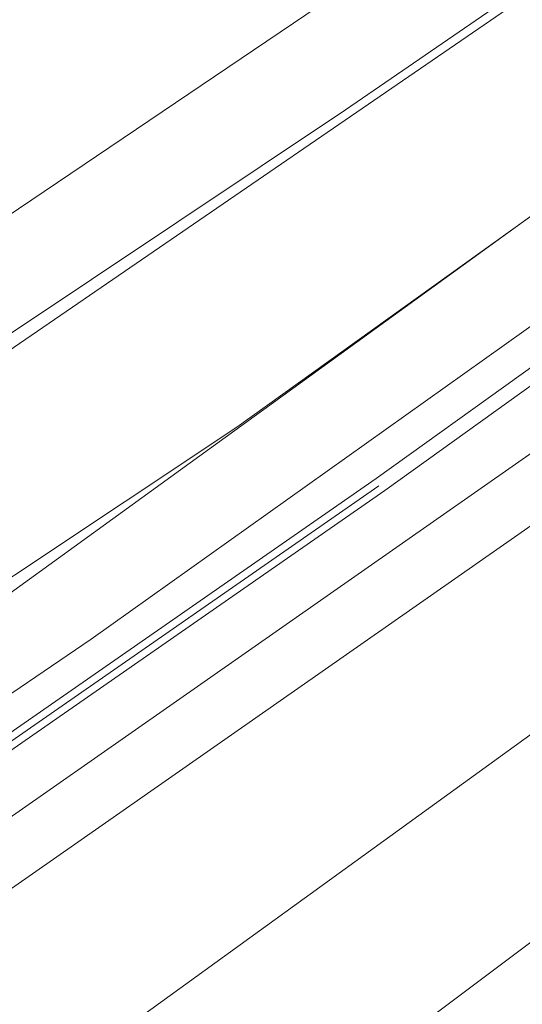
# Model space of a CAD drawing. Header units: metres. Extents: x 237319 to 238937, y 510065 to 511489.
# Tile 22 of 176: x 237849 to 237863, y 510769 to 510796. Entities that reach past the tile are written whole.
import ezdxf

# ---------------------------------------------------------------- set-up
doc = ezdxf.new("R2010")
doc.units = ezdxf.units.M
for name, color, linetype, lineweight in [('B-WE-FV-GELEIDING_WILDRASTER-G', 252, 'Continuous', 18), ('B-WE-GR-GROENVOORZIENING-GV', 252, 'Continuous', 18), ('B-WE-GW-TALUD_KRUIN-G', 252, 'Continuous', 18), ('B-WE-IE-TERREINAFSCHEIDING_KUNSTMATIG_MUUR-GV', 252, 'Continuous', 18), ('B-WE-KG-GRENS_PERCEEL-GV', 252, 'Continuous', 18), ('B-WE-KW-KUNSTWERK_GELUIDSWERING_SCHERM-G', 252, 'Continuous', 18), ('B-WE-OG-TERREIN_BEGROEID-GV', 252, 'Continuous', 18), ('B-WE-OG-TERREIN_OEVER-GV', 252, 'Continuous', 18), ('B-WE-OG-WATER-GV', 252, 'Continuous', 18), ('B-WE-VH-GESLOTENVERHARDING_ASFALT-GV', 252, 'Continuous', 18), ('B-WE-VH-HALFVERHARDING_GRASBETONSTEEN-GV', 252, 'Continuous', 18)]:
    doc.layers.add(name, color=color, linetype=linetype, lineweight=lineweight)

# ---------------------------------------------------------------- blocks, each defined once
blk = doc.blocks.new('brk-2025')
at = {"layer": 'B-WE-KG-GRENS_PERCEEL-GV', "flags": 128}
for points in [[(237722.571, 510874.536), (237726.179, 510867.358), (237759.118, 510818.815), (237813.547, 510770.864), (237815.986, 510767.217), (237817.146, 510767.367), (237818.303, 510767.547), (237820.2, 510768.424), (237822.071, 510769.357), (237823.913, 510770.346), (237825.724, 510771.388), (237827.505, 510772.484), (237829.251, 510773.632), (237830.963, 510774.832), (237864.851, 510798.083), (237865.584, 510803.904), (237871.8, 510805.83), (237877.35, 510809.7), (237892.62, 510820.74), (237915.9, 510837.66), (237939.72, 510854.88), (237984.1, 510886.85)], [(238053.149, 510928.524), (237864.024, 510791.516), (237820.715, 510760.149), (237809.165, 510751.783), (237804.823, 510748.673), (237798.699, 510744.287), (237791.61, 510739.209), (237746.067, 510706.591), (237670.409, 510652.157), (237616.561, 510614.71), (237613.031, 510612.255), (237611.381, 510614.064), (237606.821, 510609.784)]]:
    blk.add_lwpolyline(points, dxfattribs=at)
blk = doc.blocks.new('bgt-2025')
at = {"layer": 'B-WE-GR-GROENVOORZIENING-GV', "flags": 128}
for points in [[(237902.127, 510815.981), (237900.951, 510817.611), (237891.476, 510811.05), (237882.097, 510804.068), (237866.759, 510793.47), (237854.868, 510784.94), (237842.823, 510776.92), (237829.701, 510768.18), (237821.002, 510763.06), (237810.988, 510757.15), (237803.893, 510752.79), (237800.063, 510749.94), (237798.362, 510748.83), (237797.016, 510747.97), (237799.615, 510744.65), (237806.453, 510749.67), (237815.389, 510755.47), (237823.149, 510760.43), (237837.277, 510769.91), (237850.934, 510779.21), (237863.685, 510788.29), (237868.235, 510791.55), (237896.936, 510812.23)], [(237902.665, 510815.235), (237902.127, 510815.981), (237896.936, 510812.23), (237868.235, 510791.55), (237863.685, 510788.29), (237850.934, 510779.21), (237837.277, 510769.91), (237823.149, 510760.43), (237815.389, 510755.47), (237806.453, 510749.67), (237799.615, 510744.65), (237800.69, 510743.35), (237800.107, 510742.86), (237800.528, 510742.307), (237814.429, 510752.334), (237829.105, 510762.917), (237844.807, 510773.942), (237858.64, 510783.552), (237871.21, 510792.578), (237885.787, 510803.038), (237900.749, 510813.846)]]:
    blk.add_lwpolyline(points, close=True, dxfattribs=at)
for points in [[(237886.021, 510802.713), (237871.443, 510792.253), (237858.871, 510783.225), (237845.036, 510773.614), (237829.337, 510762.591)], [(237824.201, 510757.1), (237834.41, 510764.512), (237833.94, 510765.159), (237834.911, 510765.864), (237835.381, 510765.217), (237837.414, 510766.693), (237847.874, 510773.792), (237863.419, 510784.651), (237862.961, 510785.306), (237863.945, 510785.994), (237864.403, 510785.338), (237871.811, 510790.513), (237884.918, 510799.925)]]:
    blk.add_lwpolyline(points, dxfattribs=at)
at = {"layer": 'B-WE-GW-TALUD_KRUIN-G', "flags": 128}
blk.add_lwpolyline([(237799.615, 510744.65), (237806.453, 510749.67), (237815.389, 510755.47), (237823.149, 510760.43), (237837.277, 510769.91), (237850.934, 510779.21), (237863.685, 510788.29), (237868.235, 510791.55), (237896.936, 510812.23), (237902.127, 510815.981)], dxfattribs=at)
at = {"layer": 'B-WE-IE-TERREINAFSCHEIDING_KUNSTMATIG_MUUR-GV', "flags": 128}
blk.add_lwpolyline([(237902.899, 510814.911), (237902.665, 510815.235), (237900.749, 510813.846), (237885.787, 510803.038), (237871.21, 510792.578), (237858.64, 510783.552), (237844.807, 510773.942), (237829.105, 510762.917), (237814.429, 510752.334), (237800.528, 510742.307), (237800.77, 510741.989), (237814.663, 510752.01), (237829.337, 510762.591), (237845.036, 510773.614), (237858.871, 510783.225), (237871.443, 510792.253), (237886.021, 510802.713), (237900.983, 510813.522)], close=True, dxfattribs=at)
at = {"layer": 'B-WE-KW-KUNSTWERK_GELUIDSWERING_SCHERM-G', "flags": 128}
blk.add_lwpolyline([(237586.28, 510599.083), (237610.18, 510613.625), (237636.26, 510629.853), (237670.442, 510651.82), (237683.72, 510660.548), (237715.06, 510681.538), (237721.037, 510685.654), (237727.454, 510690.068), (237737.365, 510696.927), (237742.168, 510700.269), (237750.535, 510706.133), (237762.928, 510714.963), (237775.524, 510723.991), (237787.9, 510732.937), (237799.971, 510741.659), (237814.546, 510752.172), (237829.221, 510762.754), (237844.921, 510773.778), (237858.704, 510783.353)], dxfattribs=at)
at = {"layer": 'B-WE-OG-TERREIN_BEGROEID-GV', "flags": 128}
for points in [[(237814.492, 510767.451), (237821.002, 510763.06), (237829.701, 510768.18), (237842.823, 510776.92), (237854.868, 510784.94), (237866.759, 510793.47), (237882.097, 510804.068), (237891.476, 510811.05), (237900.951, 510817.611), (237909.082, 510823.241), (237914.304, 510827.098), (237911.482, 510830.859), (237892.893, 510817.427), (237880.99, 510809.446)], [(237880.99, 510809.446), (237857.809, 510793.518), (237823.546, 510770.627)]]:
    blk.add_lwpolyline(points, dxfattribs=at)
at = {"layer": 'B-WE-OG-TERREIN_OEVER-GV', "flags": 128}
blk.add_lwpolyline([(237823.546, 510770.627), (237857.809, 510793.518), (237880.99, 510809.446), (237892.893, 510817.427), (237911.482, 510830.859), (237909.819, 510833.063), (237876.527, 510809.463), (237823.877, 510773.899), (237819.862, 510771.515), (237812.584, 510769.508), (237803.549, 510770.261), (237787.99, 510774.275)], dxfattribs=at)
at = {"layer": 'B-WE-OG-WATER-GV', "flags": 128}
blk.add_lwpolyline([(237787.99, 510774.275), (237803.549, 510770.261), (237812.584, 510769.508), (237819.862, 510771.515), (237823.877, 510773.899), (237876.527, 510809.463), (237909.819, 510833.063), (237958.016, 510867.227), (238045.032, 510930.137)], dxfattribs=at)
at = {"layer": 'B-WE-VH-GESLOTENVERHARDING_ASFALT-GV', "flags": 128}
for points in [[(237776.008, 510714.154), (237799.373, 510730.839), (237799.439, 510730.749), (237799.745, 510730.971), (237800.061, 510731.2), (237800.512, 510731.527), (237803.201, 510733.473), (237803.343, 510733.576), (237804.972, 510734.755), (237805.11, 510734.855), (237805.457, 510735.106), (237876.741, 510786.72), (237874.15, 510790.222), (237872.736, 510789.207), (237848.781, 510772.474), (237838.334, 510765.383), (237825.14, 510755.804), (237812.752, 510746.851), (237803.066, 510739.869), (237802.719, 510739.855), (237802.51, 510739.703), (237795.831, 510734.867)], [(237808.011, 510731.616), (237853.231, 510763.835), (237879.235, 510783.349), (237876.741, 510786.72), (237805.457, 510735.106)]]:
    blk.add_lwpolyline(points, dxfattribs=at)
at = {"layer": 'B-WE-VH-HALFVERHARDING_GRASBETONSTEEN-GV', "flags": 128}
for points in [[(237884.918, 510799.925), (237871.811, 510790.513), (237864.403, 510785.338), (237863.419, 510784.651), (237847.874, 510773.792), (237837.414, 510766.693), (237835.381, 510765.217), (237834.41, 510764.512), (237824.201, 510757.1), (237811.816, 510748.148), (237807.073, 510744.73), (237806.099, 510744.028), (237801.656, 510740.825), (237802.51, 510739.703), (237802.719, 510739.855), (237803.066, 510739.869), (237812.752, 510746.851), (237825.14, 510755.804), (237838.334, 510765.383), (237848.781, 510772.474), (237872.736, 510789.207), (237874.15, 510790.222), (237885.852, 510798.626)], [(237907.597, 510803.863), (237890.676, 510791.58), (237879.873, 510783.828), (237879.235, 510783.349), (237853.231, 510763.835), (237845.97, 510758.207), (237838.849, 510752.538), (237831.848, 510746.833), (237819.839, 510737), (237814.278, 510732.448), (237810.347, 510729), (237811.471, 510727.911), (237815.308, 510731.223), (237820.852, 510735.762), (237832.86, 510745.594), (237839.853, 510751.292), (237846.958, 510756.949), (237854.201, 510762.563), (237880.82, 510782.538), (237891.612, 510790.283), (237908.535, 510802.567)]]:
    blk.add_lwpolyline(points, dxfattribs=at)
at = {"layer": 'B-WE-KG-GRENS_PERCEEL-GV'}
blk.add_blockref('brk-2025', (0, 0), dxfattribs=at)

msp = doc.modelspace()

# ---------------------------------------------------------------- block references
at = {"layer": 'B-WE-FV-GELEIDING_WILDRASTER-G'}
msp.add_blockref('bgt-2025', (0, 0), dxfattribs=at)

doc.saveas('drawing.dxf')
